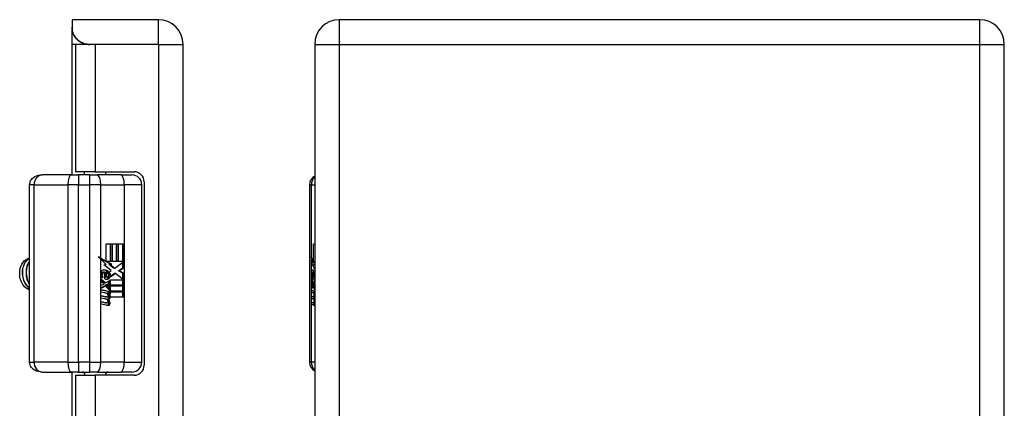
# Model space of a CAD drawing. Header units: inches. Extents: x 1.4 to 22.9, y 1.1 to 12.3.
# Tile 16 of 26: x 6.5 to 12.4, y 7.4 to 9.7. Entities that reach past the tile are written whole.
import ezdxf

# ---------------------------------------------------------------- set-up
doc = ezdxf.new("R2010")
doc.units = ezdxf.units.IN
doc.header["$MEASUREMENT"] = 0
doc.layers.add('Visible Edges(ANSI)', color=7, linetype='Continuous', lineweight=25)
doc.layers.add('Visible Tangent Edges(ANSI)', color=7, linetype='Continuous', lineweight=25)

msp = doc.modelspace()

# ---------------------------------------------------------------- linework, layer by layer
at = {"layer": 'Visible Edges(ANSI)'}
for p, q in [((6.8584, 9.7065), (6.8584, 9.6625)), ((7.3684, 9.7065), (6.8584, 9.7065)), ((12.2273, 9.7065), (8.4393, 9.7065)), ((6.8584, 9.6625), (6.8584, 9.6458)), ((6.8584, 9.5605), (6.8584, 9.6458)), ((6.8584, 8.7892), (6.8584, 9.5605)), ((6.9949, 9.5605), (6.8784, 9.5605)), ((6.8784, 9.5605), (6.8784, 8.808)), ((7.3684, 9.5605), (6.9603, 9.5605)), ((7.3684, 9.5605), (6.9949, 9.5605)), ((7.3684, 9.5605), (7.3684, 9.5605)), ((7.5144, 3.8525), (7.5144, 9.5605)), ((8.2933, 9.5605), (8.2933, 3.8525)), ((8.2933, 9.5605), (8.2933, 9.5605)), ((12.3733, 3.8525), (12.3733, 9.5605)), ((6.9949, 8.808), (6.8784, 8.808)), ((6.9324, 8.7892), (6.9324, 8.808)), ((6.9949, 8.808), (7.2244, 8.808)), ((7.0574, 8.7892), (7.0574, 8.808)), ((6.8519, 8.7892), (6.6819, 8.7892)), ((6.8519, 8.7892), (6.8967, 8.7892)), ((6.9602, 8.7892), (6.8967, 8.7892)), ((6.9602, 8.7892), (7.0073, 8.7892)), ((7.1467, 8.7892), (7.0073, 8.7892)), ((7.1467, 8.7892), (7.2114, 8.7892)), ((7.2844, 8.748), (7.2844, 7.665)), ((6.6063, 7.6829), (6.6063, 8.7301)), ((7.2705, 7.6829), (7.2705, 8.7301)), ((8.2621, 8.7301), (8.2621, 7.6829)), ((7.0606, 8.3811), (7.0923, 8.3811)), ((7.0606, 8.2793), (7.0606, 8.3811)), ((7.0855, 8.2775), (7.0855, 8.3811)), ((7.0923, 8.3811), (7.0923, 8.2775)), ((7.0967, 8.3811), (7.1284, 8.3811)), ((7.0967, 8.2775), (7.0967, 8.3811)), ((7.1216, 8.2775), (7.1216, 8.3811)), ((7.1284, 8.3811), (7.1284, 8.2775)), ((7.1325, 8.2775), (7.1325, 8.3811)), ((7.1325, 8.3811), (7.1642, 8.3811)), ((7.1575, 8.2775), (7.1575, 8.3811)), ((7.1642, 8.3811), (7.1642, 8.2406)), ((8.286, 8.3811), (8.2933, 8.3811)), ((8.286, 8.2793), (8.286, 8.3811)), ((7.0539, 8.2793), (7.0216, 8.2971)), ((7.0275, 8.2976), (7.0606, 8.2793)), ((7.0591, 8.2593), (7.0275, 8.2912)), ((7.0606, 8.2793), (7.0539, 8.2793)), ((7.0861, 8.2614), (7.0571, 8.2775)), ((7.0639, 8.2775), (7.0571, 8.2775)), ((7.0639, 8.2775), (7.0929, 8.2614)), ((7.0923, 8.2775), (7.0639, 8.2775)), ((7.1284, 8.2775), (7.0967, 8.2775)), ((7.1106, 8.2387), (7.1636, 8.2775)), ((7.1636, 8.2775), (7.1325, 8.2775)), ((7.1575, 8.2406), (7.1575, 8.273)), ((8.274, 8.2976), (8.286, 8.2793)), ((8.2855, 8.2593), (8.274, 8.2912)), ((8.286, 8.2793), (8.2933, 8.2793)), ((8.2872, 8.2775), (8.2933, 8.2683)), ((8.2933, 8.2775), (8.2872, 8.2775)), ((7.0484, 8.2136), (7.0417, 8.2136)), ((7.0451, 8.2572), (7.0591, 8.2593)), ((7.0886, 8.2242), (7.0451, 8.2572)), ((7.0762, 8.2594), (7.0861, 8.2614)), ((7.1039, 8.2387), (7.0762, 8.2594)), ((7.0829, 8.2594), (7.0762, 8.2594)), ((7.0772, 8.217), (7.0886, 8.2242)), ((7.0929, 8.2614), (7.0829, 8.2594)), ((7.0829, 8.2594), (7.1106, 8.2387)), ((7.0929, 8.2614), (7.0861, 8.2614)), ((7.1106, 8.2387), (7.1039, 8.2387)), ((7.1317, 8.2221), (7.1575, 8.2406)), ((7.1575, 8.2075), (7.1317, 8.2221)), ((7.1384, 8.2221), (7.1317, 8.2221)), ((7.1642, 8.2406), (7.1384, 8.2221)), ((7.1384, 8.2221), (7.1642, 8.2075)), ((7.1642, 8.2406), (7.1575, 8.2406)), ((8.2804, 8.2572), (8.2855, 8.2593)), ((8.2804, 8.2572), (8.2933, 8.2572)), ((8.2933, 8.2304), (8.2804, 8.2572)), ((8.2816, 8.2136), (8.2916, 8.2136)), ((8.2855, 8.2593), (8.2933, 8.2593)), ((8.2921, 8.217), (8.2933, 8.219)), ((8.2921, 8.217), (8.2933, 8.217)), ((7.0277, 8.1761), (7.0553, 8.1502)), ((7.0277, 8.159), (7.0277, 8.1761)), ((7.0485, 8.1502), (7.0277, 8.1697)), ((7.047, 8.1449), (7.0277, 8.159)), ((7.0393, 8.1817), (7.0304, 8.1817)), ((7.0511, 8.1748), (7.0511, 8.2132)), ((7.06, 8.2116), (7.0533, 8.2116)), ((7.0533, 8.2116), (7.0533, 8.1864)), ((7.06, 8.1864), (7.0533, 8.1864)), ((7.0553, 8.1502), (7.0816, 8.1647)), ((7.0645, 8.1852), (7.0578, 8.1852)), ((7.06, 8.2116), (7.06, 8.1864)), ((7.0749, 8.1477), (7.0749, 8.161)), ((7.0825, 8.188), (7.0758, 8.188)), ((7.0816, 8.1647), (7.0816, 8.1477)), ((7.0844, 8.1688), (7.1629, 8.1688)), ((7.0844, 8.1452), (7.0844, 8.1688)), ((7.1146, 8.2072), (7.0852, 8.1855)), ((7.0859, 8.191), (7.1079, 8.2072)), ((7.1146, 8.2072), (7.1079, 8.2072)), ((7.1629, 8.1688), (7.1146, 8.2072)), ((7.1575, 8.1732), (7.1575, 8.2075)), ((7.1642, 8.2075), (7.1575, 8.2075)), ((7.1575, 8.1373), (7.1575, 8.1688)), ((7.1642, 8.2075), (7.1642, 8.1373)), ((8.2741, 8.1761), (8.2841, 8.1502)), ((8.2741, 8.159), (8.2741, 8.1761)), ((8.2741, 8.159), (8.2807, 8.159)), ((8.2811, 8.1449), (8.2741, 8.159)), ((8.2783, 8.1817), (8.275, 8.1817)), ((8.2826, 8.2132), (8.2917, 8.2132)), ((8.2826, 8.1748), (8.2826, 8.2132)), ((8.2826, 8.1748), (8.2908, 8.1748)), ((8.2841, 8.1502), (8.2933, 8.1641)), ((8.2858, 8.2116), (8.2921, 8.2116)), ((8.2858, 8.2116), (8.2858, 8.1864)), ((8.2875, 8.1852), (8.2933, 8.1852)), ((7.0277, 8.1345), (7.047, 8.1423)), ((7.0277, 8.1175), (7.0277, 8.1345)), ((7.0277, 8.1209), (7.0487, 8.1316)), ((7.0554, 8.1316), (7.0277, 8.1175)), ((7.0277, 8.1102), (7.0816, 8.1001)), ((7.0277, 8.0964), (7.0277, 8.1102)), ((7.0749, 8.1001), (7.0277, 8.109)), ((7.047, 8.1423), (7.047, 8.1449)), ((7.0553, 8.1502), (7.0485, 8.1502)), ((7.0554, 8.1316), (7.0487, 8.1316)), ((7.0816, 8.1061), (7.0554, 8.1316)), ((7.0568, 8.1395), (7.0749, 8.1477)), ((7.0568, 8.1373), (7.0568, 8.1395)), ((7.0635, 8.1395), (7.0568, 8.1395)), ((7.0749, 8.1233), (7.0568, 8.1373)), ((7.0635, 8.1373), (7.0568, 8.1373)), ((7.0816, 8.1477), (7.0635, 8.1395)), ((7.0635, 8.1395), (7.0635, 8.1373)), ((7.0635, 8.1373), (7.0816, 8.1233)), ((7.067, 8.1373), (7.0844, 8.1452)), ((7.1642, 8.1373), (7.067, 8.1373)), ((7.0742, 8.1329), (7.1642, 8.1329)), ((7.0844, 8.125), (7.0742, 8.1329)), ((7.0816, 8.1477), (7.0749, 8.1477)), ((7.0749, 8.1127), (7.0749, 8.1233)), ((7.0816, 8.1233), (7.0749, 8.1233)), ((7.0816, 8.1001), (7.0749, 8.1001)), ((7.0749, 8.0888), (7.0749, 8.1001)), ((7.0816, 8.1233), (7.0816, 8.1061)), ((7.0816, 8.1001), (7.0816, 8.0882)), ((7.0844, 8.1017), (7.0844, 8.125)), ((7.1642, 8.1017), (7.0844, 8.1017)), ((7.0844, 8.0973), (7.1642, 8.0973)), ((7.0844, 8.0844), (7.0844, 8.0973)), ((7.1575, 8.1017), (7.1575, 8.1329)), ((7.1575, 8.0661), (7.1575, 8.0973)), ((7.1642, 8.1329), (7.1642, 8.1017)), ((7.1642, 8.0973), (7.1642, 8.0661)), ((8.2741, 8.1345), (8.2811, 8.1423)), ((8.2741, 8.1345), (8.2884, 8.1345)), ((8.2741, 8.1175), (8.2741, 8.1345)), ((8.2842, 8.1316), (8.2741, 8.1175)), ((8.2741, 8.1102), (8.2933, 8.1003)), ((8.2741, 8.0964), (8.2741, 8.1102)), ((8.2811, 8.1449), (8.2914, 8.1449)), ((8.2811, 8.1423), (8.2811, 8.1449)), ((8.2811, 8.1423), (8.2894, 8.1423)), ((8.2841, 8.1502), (8.2933, 8.1502)), ((8.2842, 8.1316), (8.2898, 8.1316)), ((8.2933, 8.1073), (8.2842, 8.1316)), ((8.2933, 8.1472), (8.2871, 8.1395)), ((8.2871, 8.1395), (8.2871, 8.1373)), ((8.2871, 8.1373), (8.2933, 8.1242)), ((8.2884, 8.1373), (8.2933, 8.1434)), ((8.2933, 8.1373), (8.2884, 8.1373)), ((8.291, 8.1329), (8.2933, 8.1329)), ((8.2933, 8.1281), (8.291, 8.1329)), ((8.2926, 8.1007), (8.2926, 8.0964)), ((7.0499, 8.0922), (7.0277, 8.0964)), ((7.0277, 8.0746), (7.0618, 8.0682)), ((7.0277, 8.0608), (7.0277, 8.0746)), ((7.055, 8.0682), (7.0277, 8.0734)), ((7.0499, 8.0566), (7.0277, 8.0608)), ((7.0277, 8.0394), (7.0618, 8.033)), ((7.0277, 8.0255), (7.0277, 8.0394)), ((7.0639, 8.0681), (7.0572, 8.0681)), ((7.0695, 8.0532), (7.0627, 8.0532)), ((7.0654, 8.0861), (7.0654, 8.0891)), ((7.0721, 8.0891), (7.0654, 8.0891)), ((7.0721, 8.086), (7.0655, 8.086)), ((7.0721, 8.0891), (7.0721, 8.086)), ((7.0816, 8.0882), (7.0721, 8.0891)), ((7.0784, 8.085), (7.0844, 8.0844)), ((7.0844, 8.0844), (7.0789, 8.0844)), ((7.1642, 8.0661), (7.0858, 8.0661)), ((8.2741, 8.0964), (8.2926, 8.0964)), ((8.2822, 8.0922), (8.2741, 8.0964)), ((8.2741, 8.0746), (8.2865, 8.0682)), ((8.2741, 8.0608), (8.2741, 8.0746)), ((8.2741, 8.0608), (8.2926, 8.0608)), ((8.2822, 8.0566), (8.2741, 8.0608)), ((8.2741, 8.0394), (8.2865, 8.033)), ((8.2741, 8.0255), (8.2741, 8.0394)), ((8.2822, 8.0566), (8.293, 8.0566)), ((8.2872, 8.0681), (8.2933, 8.0681)), ((8.2882, 8.0501), (8.291, 8.0501)), ((8.2902, 8.0891), (8.2902, 8.086)), ((8.2902, 8.0891), (8.2933, 8.0891)), ((8.2933, 8.0883), (8.2902, 8.0891)), ((8.2925, 8.085), (8.2933, 8.0848)), ((8.2926, 8.0964), (8.2933, 8.096)), ((8.2926, 8.0681), (8.2926, 8.0608)), ((8.2926, 8.0608), (8.2933, 8.0604)), ((7.055, 8.033), (7.0277, 8.0381)), ((7.0616, 8.0185), (7.0277, 8.0255)), ((7.0639, 8.0328), (7.0572, 8.0328)), ((8.2741, 8.0255), (8.2926, 8.0255)), ((8.2864, 8.0185), (8.2741, 8.0255)), ((8.2872, 8.0328), (8.2933, 8.0328)), ((8.2926, 8.0328), (8.2926, 8.0255)), ((8.2926, 8.0255), (8.2933, 8.0251)), ((6.6819, 7.6238), (6.8519, 7.6238)), ((6.8967, 7.6238), (6.8519, 7.6238)), ((6.8584, 7.0845), (6.8584, 7.6238)), ((6.8784, 7.605), (6.9949, 7.605)), ((6.8784, 7.605), (6.8784, 5.808)), ((6.8967, 7.6238), (6.9602, 7.6238)), ((7.0073, 7.6238), (6.9602, 7.6238)), ((7.2244, 7.605), (6.9949, 7.605)), ((7.0073, 7.6238), (7.1467, 7.6238)), ((7.2114, 7.6238), (7.1467, 7.6238))]:
    msp.add_line(p, q, dxfattribs=at)
at = {"layer": 'Visible Edges(ANSI)', "flags": 128}
for points in [[(6.9603, 9.5605), (6.9534, 9.5608), (6.9464, 9.5615), (6.9395, 9.5627), (6.9326, 9.5644), (6.9259, 9.5666), (6.9193, 9.5692), (6.9129, 9.5723), (6.9067, 9.5758), (6.9008, 9.5797), (6.8952, 9.584), (6.89, 9.5887), (6.8851, 9.5936), (6.8807, 9.5989), (6.8766, 9.6043), (6.873, 9.6099), (6.8697, 9.6157), (6.8668, 9.6219), (6.8644, 9.6281), (6.8623, 9.6344), (6.8608, 9.6405), (6.8597, 9.6465), (6.8589, 9.6521), (6.8585, 9.6574), (6.8584, 9.6625)], [(6.8584, 9.6458), (6.8585, 9.6428), (6.859, 9.6395), (6.8599, 9.6357), (6.8612, 9.6316), (6.8628, 9.6271), (6.8648, 9.6225), (6.8673, 9.6176), (6.8701, 9.6126), (6.8734, 9.6075), (6.8771, 9.6025), (6.8811, 9.5976), (6.8855, 9.5927), (6.8903, 9.5881), (6.8954, 9.5837), (6.9007, 9.5797), (6.9064, 9.5759), (6.9123, 9.5725), (6.9185, 9.5695), (6.9249, 9.5669), (6.9316, 9.5647), (6.9385, 9.5629), (6.9456, 9.5616), (6.9529, 9.5608), (6.9603, 9.5605)], [(6.6063, 8.7301), (6.6071, 8.7391), (6.6094, 8.7475), (6.6128, 8.755), (6.6171, 8.7615), (6.6218, 8.767), (6.6269, 8.7716), (6.6374, 8.7787), (6.6483, 8.7835), (6.6593, 8.7867), (6.6706, 8.7886), (6.6819, 8.7892)], [(6.5899, 8.1176), (6.5835, 8.1221), (6.5774, 8.1276), (6.5717, 8.1339), (6.5665, 8.1409), (6.5619, 8.1487), (6.5579, 8.1571), (6.5545, 8.166), (6.5518, 8.1753), (6.5498, 8.185), (6.5486, 8.1948), (6.5481, 8.2048), (6.5483, 8.2148), (6.5493, 8.2246), (6.5511, 8.2342), (6.5535, 8.2435), (6.5566, 8.2522), (6.5604, 8.2605), (6.5648, 8.268), (6.5698, 8.2749), (6.5752, 8.2809), (6.5811, 8.2859), (6.5873, 8.29), (6.5938, 8.2931), (6.6005, 8.2951)], [(6.6063, 8.2984), (6.6003, 8.295), (6.5946, 8.2907), (6.5892, 8.2856), (6.5842, 8.2798), (6.5796, 8.2732), (6.5755, 8.2659), (6.572, 8.2581), (6.569, 8.2497), (6.5666, 8.241), (6.5648, 8.2319), (6.5637, 8.2225), (6.5633, 8.213), (6.5635, 8.2034), (6.5645, 8.1938), (6.566, 8.1844), (6.5683, 8.1752), (6.5711, 8.1663), (6.5746, 8.1578), (6.5787, 8.1497), (6.5833, 8.1423), (6.5884, 8.1355), (6.594, 8.1293), (6.6, 8.124), (6.6063, 8.1194)], [(6.6063, 8.1213), (6.6003, 8.126), (6.5947, 8.1315), (6.5895, 8.1376), (6.5847, 8.1444), (6.5804, 8.1517), (6.5766, 8.1595), (6.5734, 8.1678), (6.5707, 8.1764), (6.5686, 8.1853), (6.5672, 8.1944), (6.5663, 8.2036), (6.5661, 8.2128), (6.5665, 8.222), (6.5675, 8.231), (6.5691, 8.2398), (6.5713, 8.2483), (6.5741, 8.2565), (6.5774, 8.2641), (6.5812, 8.2713), (6.5855, 8.2778), (6.5902, 8.2837), (6.5952, 8.2889), (6.6006, 8.2933), (6.6063, 8.2969)], [(6.6063, 8.2796), (6.6032, 8.2752), (6.6003, 8.2705), (6.5976, 8.2656), (6.5952, 8.2604), (6.593, 8.2549), (6.5911, 8.2492), (6.5894, 8.2434), (6.5881, 8.2373), (6.587, 8.2312), (6.5862, 8.2249), (6.5858, 8.2185), (6.5856, 8.2121), (6.5857, 8.2057), (6.5861, 8.1992), (6.5869, 8.1928), (6.5879, 8.1865), (6.5892, 8.1803), (6.5908, 8.1741), (6.5928, 8.1681), (6.5949, 8.1623), (6.5974, 8.1567), (6.6001, 8.1513), (6.6031, 8.1461), (6.6063, 8.1413)], [(6.6063, 8.1455), (6.6035, 8.1502), (6.6009, 8.1552), (6.5986, 8.1603), (6.5964, 8.1656), (6.5946, 8.1711), (6.5929, 8.1767), (6.5915, 8.1825), (6.5904, 8.1883), (6.5895, 8.1942), (6.5888, 8.2001), (6.5885, 8.2061), (6.5884, 8.212), (6.5885, 8.218), (6.5889, 8.2239), (6.5896, 8.2297), (6.5905, 8.2355), (6.5917, 8.2411), (6.5931, 8.2466), (6.5947, 8.2519), (6.5966, 8.2571), (6.5987, 8.2621), (6.6011, 8.2669), (6.6036, 8.2714), (6.6063, 8.2757)], [(6.5634, 8.2165), (6.5634, 8.2161), (6.5634, 8.2157), (6.5634, 8.2153), (6.5633, 8.2149), (6.5633, 8.2144), (6.5633, 8.214), (6.5633, 8.2136), (6.5633, 8.2132), (6.5633, 8.2128), (6.5633, 8.2124), (6.5633, 8.2119), (6.5633, 8.2115), (6.5633, 8.2111), (6.5633, 8.2107), (6.5633, 8.2103), (6.5633, 8.2099), (6.5633, 8.2094), (6.5633, 8.209), (6.5633, 8.2086), (6.5633, 8.2082), (6.5634, 8.2078), (6.5634, 8.2074), (6.5634, 8.2069), (6.5634, 8.2065)], [(6.5857, 8.2165), (6.5857, 8.2161), (6.5857, 8.2157), (6.5856, 8.2153), (6.5856, 8.2149), (6.5856, 8.2144), (6.5856, 8.214), (6.5856, 8.2136), (6.5856, 8.2132), (6.5856, 8.2128), (6.5856, 8.2124), (6.5856, 8.2119), (6.5856, 8.2115), (6.5856, 8.2111), (6.5856, 8.2107), (6.5856, 8.2103), (6.5856, 8.2099), (6.5856, 8.2094), (6.5856, 8.209), (6.5856, 8.2086), (6.5856, 8.2082), (6.5856, 8.2078), (6.5857, 8.2074), (6.5857, 8.2069), (6.5857, 8.2065)], [(6.6063, 8.1113), (6.6056, 8.1115), (6.6049, 8.1116), (6.6042, 8.1118), (6.6035, 8.112), (6.6028, 8.1122), (6.6021, 8.1124), (6.6014, 8.1126), (6.6007, 8.1128), (6.6, 8.113), (6.5993, 8.1133), (6.5987, 8.1135), (6.598, 8.1138), (6.5973, 8.114), (6.5966, 8.1143), (6.5959, 8.1146), (6.5953, 8.1149), (6.5946, 8.1152), (6.5939, 8.1155), (6.5932, 8.1158), (6.5926, 8.1162), (6.5919, 8.1165), (6.5912, 8.1168), (6.5906, 8.1172), (6.5899, 8.1176)], [(6.6819, 7.6238), (6.6706, 7.6245), (6.6593, 7.6263), (6.6483, 7.6295), (6.6374, 7.6344), (6.6269, 7.6414), (6.6218, 7.646), (6.6171, 7.6515), (6.6128, 7.658), (6.6094, 7.6656), (6.6071, 7.674), (6.6063, 7.6829)]]:
    msp.add_lwpolyline(points, dxfattribs=at)
at = {"layer": 'Visible Edges(ANSI)'}
for centre, radius, start, end in [((7.3684, 9.5605), 0.146, 0, 90), ((8.4393, 9.5605), 0.146, 90, 180), ((12.2273, 9.5605), 0.146, 0, 90), ((7.2244, 8.748), 0.06, 0, 90), ((7.2114, 8.7301), 0.0591, 0, 90), ((8.3212, 8.7301), 0.0591, 118.21187, 180), ((7.2114, 7.6829), 0.0591, 270, 0), ((7.2244, 7.665), 0.06, 270, 0), ((8.3212, 7.6829), 0.0591, 180, 241.78813), ((6.9161, 7.6042), 0.0197, 2.51036, 90), ((7.0736, 7.6042), 0.0197, 90, 177.48964)]:
    msp.add_arc(centre, radius, start, end, dxfattribs=at)
for centre, major_axis, ratio, start_param, end_param in [((6.9602, 8.2912), (-0.1942, 0.1836), 0.17607, 4.528333, 4.603886), ((6.9602, 8.2976), (-0.1963, 0.0986), 0.142946, 4.434952, 4.510505), ((8.459, 8.2912), (0.1689, -0.145), 0.69742, 3.954564, 4.030117), ((8.459, 8.2976), (-0.1957, 0.0452), 0.469835, 0.381703, 0.457256), ((7.0476, 8.207), (0, 0.0207), 0.939693, 6.223227, 7.706685), ((7.0417, 8.2036), (0, 0.0101), 0.939693, 0, 1.128851), ((7.0484, 8.2036), (0, 0.0101), 0.939693, 5.995661, 7.412036), ((7.0397, 8.186), (0, 0.0418), 0.939693, 5.483273, 6.161311), ((7.0464, 8.186), (0, 0.0418), 0.939693, 5.483273, 6.223227), ((7.0467, 8.1932), (0, 0.0314), 0.939693, 4.544986, 5.483273), ((7.0534, 8.1932), (0, -0.0314), 0.939693, 1.403394, 2.341681), ((7.0534, 8.1932), (0, 0.0346), 0.939693, 4.486876, 5.465997), ((8.2813, 8.207), (0, 0.0207), 0.34202, 6.223227, 7.706685), ((8.2816, 8.2036), (0, 0.0101), 0.34202, 5.995661, 7.412036), ((8.2809, 8.186), (0, 0.0418), 0.34202, 5.483273, 6.223227), ((8.2834, 8.1932), (0, -0.0314), 0.34202, 1.983582, 2.341681), ((8.2834, 8.1932), (0, 0.0346), 0.34202, 5.305041, 5.465997), ((7.0876, 8.2007), (0, 0.0637), 0.939693, 1.4235, 1.873336), ((7.0605, 8.1941), (0, 0.0322), 0.939693, 1.128851, 1.964558), ((7.0672, 8.1941), (0, -0.0322), 0.939693, 4.270443, 5.106151), ((7.0624, 8.2019), (0, -0.0296), 0.939693, 5.867021, 6.69935), ((7.0578, 8.1952), (0, -0.01), 0.939693, 5.784976, 6.283185), ((7.0556, 8.2019), (0, -0.0296), 0.939693, 0.121298, 0.416165), ((7.058, 8.1941), (0, 0.0176), 0.939693, 5.050628, 6.160969), ((7.0645, 8.1952), (0, -0.01), 0.939693, 5.784976, 7.176186), ((7.0608, 8.1894), (0, 0.016), 0.939693, 3.557757, 4.626522), ((7.0634, 8.1962), (0, 0.0115), 0.939693, 4.034593, 5.050628), ((7.0676, 8.1894), (0, -0.016), 0.939693, 0.416165, 1.484929), ((8.2959, 8.2007), (0, 0.0637), 0.34202, 1.4235, 1.873336), ((8.2885, 8.1941), (0, -0.0322), 0.34202, 4.270443, 5.106151), ((8.2867, 8.2019), (0, -0.0296), 0.34202, 5.867021, 6.69935), ((8.2851, 8.1941), (0, 0.0176), 0.34202, 5.050628, 6.160969), ((8.2875, 8.1952), (0, -0.01), 0.34202, 5.784976, 7.176186), ((8.2871, 8.1962), (0, 0.0115), 0.34202, 4.034593, 5.050628), ((8.2886, 8.1894), (0, -0.016), 0.34202, 0.416165, 1.032695), ((6.6163, 8.2065), (0, -0.0965), 0.707107, 5.886559, 6.136163), ((7.042, 8.0441), (0, 0.0488), 0.939693, 5.717685, 6.108652), ((7.0426, 8.0084), (0, 0.0488), 0.939693, 5.734426, 6.123063), ((7.0572, 8.081), (0, -0.0129), 0.939693, 6.108652, 6.283185), ((7.0639, 8.081), (0, -0.0129), 0.939693, 6.108652, 6.694335), ((7.061, 8.0834), (0, -0.0302), 0.939693, 0.063127, 0.29658), ((7.0521, 8.0301), (0, 0.0258), 0.939693, 4.706783, 5.828541), ((7.0599, 8.0742), (0, 0.0132), 0.939693, 4.817632, 5.717685), ((7.0599, 8.0389), (0, 0.0132), 0.939693, 4.818901, 5.717844), ((7.0664, 8.0749), (0, 0.0063), 0.939693, 3.552742, 4.817632), ((7.0664, 8.0396), (0, 0.0063), 0.939693, 3.552596, 4.818901), ((7.0663, 8.0647), (0, -0.0106), 0.939693, 0.29658, 1.56168), ((7.0677, 8.0834), (0, -0.0302), 0.939693, 0.063127, 0.29658), ((7.0588, 8.0301), (0, -0.0258), 0.939693, 1.56519, 2.686948), ((7.0527, 8.0648), (0, 0.0252), 0.939693, 4.703272, 5.471938), ((7.0594, 8.0648), (0, -0.0252), 0.939693, 1.56168, 2.572814), ((7.0731, 8.0647), (0, -0.0106), 0.939693, 0.29658, 1.56168), ((7.0621, 8.0667), (0, 0.0252), 0.939693, 4.691362, 5.525449), ((8.2793, 8.0441), (0, 0.0488), 0.34202, 5.717685, 6.108652), ((8.2795, 8.0084), (0, 0.0488), 0.34202, 5.734426, 6.123063), ((8.2872, 8.081), (0, -0.0129), 0.34202, 6.108652, 6.694335), ((8.2858, 8.0742), (0, 0.0132), 0.34202, 4.817632, 5.717685), ((8.2858, 8.0389), (0, 0.0132), 0.34202, 4.818901, 5.717844), ((8.2881, 8.0749), (0, 0.0063), 0.34202, 3.552742, 4.817632), ((8.2881, 8.0396), (0, 0.0063), 0.34202, 3.552596, 4.818901), ((8.2886, 8.0834), (0, -0.0302), 0.34202, 0.063127, 0.29658), ((8.2854, 8.0301), (0, -0.0258), 0.34202, 2.041005, 2.686948), ((8.2856, 8.0648), (0, -0.0252), 0.34202, 2.046589, 2.572814), ((8.2906, 8.0647), (0, -0.0106), 0.34202, 0.29658, 0.828674), ((8.2866, 8.0667), (0, 0.0252), 0.34202, 5.396304, 5.525449), ((7.0572, 8.0457), (0, -0.0129), 0.939693, 6.108516, 6.283185), ((7.067, 8.0482), (0, -0.0302), 0.939693, 6.091199, 6.605631), ((7.0639, 8.0457), (0, -0.0129), 0.939693, 6.108516, 6.694188), ((7.0603, 8.0482), (0, -0.0302), 0.939693, 0.118759, 0.322446), ((7.066, 8.03), (0, -0.011), 0.939693, 0.322446, 1.56519), ((7.0727, 8.03), (0, -0.011), 0.939693, 0.322446, 1.56519), ((8.2884, 8.0482), (0, -0.0302), 0.34202, 6.091199, 6.605631), ((8.2872, 8.0457), (0, -0.0129), 0.34202, 6.108516, 6.694188), ((8.2904, 8.03), (0, -0.011), 0.34202, 0.322446, 0.842343)]:
    msp.add_ellipse(centre, major_axis=major_axis, ratio=ratio, start_param=start_param, end_param=end_param, dxfattribs=at)
at = {"layer": 'Visible Tangent Edges(ANSI)'}
for p, q in [((7.3684, 9.5605), (7.3684, 9.7065)), ((8.4393, 9.5605), (8.4393, 9.7065)), ((12.2273, 9.7065), (12.2273, 9.5605)), ((6.9603, 9.5605), (6.8584, 9.5605)), ((6.9949, 9.5605), (6.9949, 8.808)), ((7.3684, 9.5605), (7.3684, 3.8525)), ((7.3684, 9.5605), (7.5144, 9.5605)), ((8.2933, 9.5605), (8.4393, 9.5605)), ((8.4393, 9.5605), (12.2273, 9.5605)), ((8.4393, 3.8525), (8.4393, 9.5605)), ((12.2273, 9.5605), (12.3733, 9.5605)), ((12.2273, 9.5605), (12.2273, 3.8525)), ((6.8967, 8.7892), (6.8967, 8.7301)), ((6.9602, 8.7892), (6.9602, 8.7301)), ((6.6328, 8.7301), (6.6063, 8.7301)), ((6.6328, 8.7301), (6.8326, 8.7301)), ((6.6328, 7.6829), (6.6328, 8.7301)), ((6.8967, 8.7301), (6.8326, 8.7301)), ((6.8326, 8.7301), (6.8326, 7.6829)), ((6.8967, 8.7301), (6.9602, 8.7301)), ((6.8967, 7.6829), (6.8967, 8.7301)), ((6.9602, 8.7301), (6.9602, 7.6829)), ((7.0275, 8.7301), (6.9602, 8.7301)), ((7.0275, 8.2976), (7.0275, 8.7301)), ((7.0275, 8.7301), (7.1669, 8.7301)), ((7.2705, 8.7301), (7.1669, 8.7301)), ((7.1669, 8.7301), (7.1669, 7.6829)), ((8.274, 8.7301), (8.2621, 8.7301)), ((8.274, 8.2976), (8.274, 8.7301)), ((8.274, 8.7301), (8.2933, 8.7301)), ((7.0275, 7.6829), (7.0275, 8.2912)), ((8.274, 7.6829), (8.274, 8.2912)), ((7.0488, 8.2277), (7.0464, 8.2277)), ((7.0746, 8.2151), (7.0678, 8.2151)), ((7.0399, 8.2079), (7.0331, 8.2079)), ((7.0736, 8.1748), (7.0669, 8.1748)), ((8.2743, 8.2101), (8.279, 8.2101)), ((8.2901, 8.189), (8.2933, 8.189)), ((8.2908, 8.2), (8.2933, 8.2)), ((7.0618, 8.0682), (7.055, 8.0682)), ((7.076, 8.0545), (7.0693, 8.0545)), ((7.0831, 8.0646), (7.0763, 8.0646)), ((8.2822, 8.0922), (8.2933, 8.0922)), ((8.2882, 8.0853), (8.2906, 8.0853)), ((8.289, 8.0691), (8.2933, 8.0691)), ((8.2903, 8.0756), (8.2933, 8.0756)), ((8.2903, 8.0403), (8.2933, 8.0403)), ((7.0618, 8.033), (7.055, 8.033)), ((7.076, 8.0195), (7.0693, 8.0195)), ((7.0831, 8.0299), (7.0763, 8.0299)), ((8.2864, 8.0185), (8.2903, 8.0185)), ((8.289, 8.0339), (8.2933, 8.0339)), ((6.6063, 7.6829), (6.6328, 7.6829)), ((6.8326, 7.6829), (6.6328, 7.6829)), ((6.8326, 7.6829), (6.8967, 7.6829)), ((6.9602, 7.6829), (6.8967, 7.6829)), ((6.8967, 7.6829), (6.8967, 7.6238)), ((6.9602, 7.6829), (7.0275, 7.6829)), ((6.9602, 7.6829), (6.9602, 7.6238)), ((7.1669, 7.6829), (7.0275, 7.6829)), ((7.1669, 7.6829), (7.2705, 7.6829)), ((8.2621, 7.6829), (8.274, 7.6829)), ((8.2933, 7.6829), (8.274, 7.6829)), ((6.9949, 7.605), (6.9949, 5.808))]:
    msp.add_line(p, q, dxfattribs=at)
for centre, major_axis, ratio, start_param, end_param in [((6.6819, 8.7301), (0, 0.0591), 0.82995, 0, 1.570796), ((6.8519, 8.7301), (0, 0.0591), 0.325568, 0, 1.570796), ((7.0073, 8.7301), (0, 0.0591), 0.34202, 4.712389, 6.283185), ((7.1467, 8.7301), (0, 0.0591), 0.34202, 4.712389, 6.283185), ((8.3295, 8.7301), (0, 0.0591), 0.939693, 0.711302, 1.570796), ((6.6819, 7.6829), (0, 0.0591), 0.82995, 1.570796, 3.141593), ((6.8519, 7.6829), (0, -0.0591), 0.325568, 4.712389, 6.283185), ((7.0073, 7.6829), (0, -0.0591), 0.34202, 0, 1.570796), ((7.1467, 7.6829), (0, -0.0591), 0.34202, 0, 1.570796), ((8.3295, 7.6829), (0, 0.0591), 0.939693, 1.570796, 2.430291)]:
    msp.add_ellipse(centre, major_axis=major_axis, ratio=ratio, start_param=start_param, end_param=end_param, dxfattribs=at)

doc.saveas('drawing.dxf')
